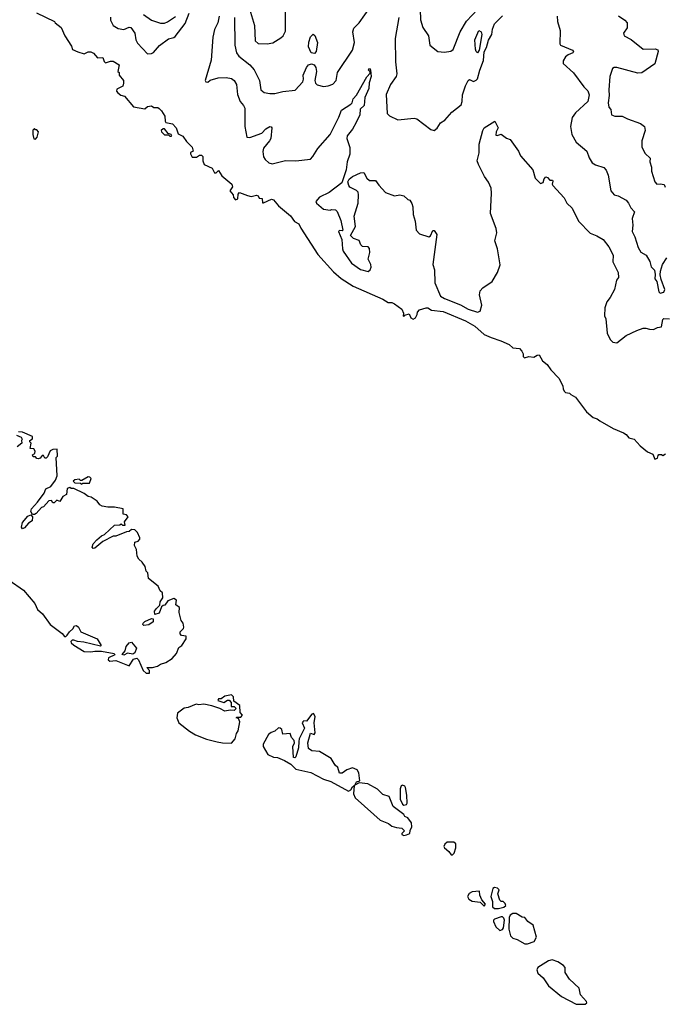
# Model space of a CAD drawing. Extents: x 2323203 to 2567568, y 883585 to 1022917.
# Tile 8 of 256: x 2355004 to 2359906, y 998544 to 1006038. Entities that reach past the tile are written whole.
import ezdxf

# ---------------------------------------------------------------- set-up
doc = ezdxf.new("R2010")
doc.units = 0

msp = doc.modelspace()

# ---------------------------------------------------------------- linework, layer by layer
at = {"layer": '0CON10XD'}
for points in [[(2356885, 1005853.8), (2356927.7, 1005862.3), (2356990.5, 1005899.5), (2357006.7, 1005915), (2357025, 1005950), (2357025.5, 1006185), (2357038.5, 1006245), (2357016, 1006315), (2357003, 1006333), (2356985, 1006340), (2356915, 1006334.6), (2356875.8, 1006324.2), (2356855, 1006311.2), (2356801, 1006259), (2356776.7, 1006213.3), (2356760, 1006165), (2356758.2, 1006095), (2356789.5, 1005995), (2356795, 1005877.5), (2356817.7, 1005857.7), (2356885, 1005853.8)], [(2356637.3, 1006055), (2356638.7, 1005845), (2356651.5, 1005785), (2356670.5, 1005760.5), (2356754.8, 1005694.8), (2356786.5, 1005656.5), (2356827.5, 1005575), (2356838, 1005505), (2356863.1, 1005483.1), (2356905, 1005475.4), (2356945, 1005476.1), (2357005, 1005492.3), (2357098.5, 1005501.5), (2357156, 1005565), (2357162, 1005585), (2357160.8, 1005615), (2357185.8, 1005675), (2357201.2, 1005695), (2357221.7, 1005701.7), (2357243.3, 1005695), (2357256, 1005675), (2357260, 1005645), (2357248.8, 1005575), (2357252.5, 1005555), (2357265, 1005543.3), (2357315, 1005530), (2357350, 1005535), (2357385, 1005547.5), (2357411.4, 1005575), (2357421.2, 1005635), (2357535.8, 1005805), (2357549.2, 1005865), (2357536.7, 1005945), (2357544.2, 1005974.2), (2357584.4, 1006015), (2357670.9, 1006135)], [(2358048.9, 1006115), (2358052.7, 1006037.3), (2358068.6, 1005978.6), (2358113.8, 1005915), (2358123.8, 1005845), (2358185, 1005796.7), (2358235, 1005790), (2358282.3, 1005797.7), (2358299.4, 1005810.6), (2358353.6, 1005945), (2358402.3, 1006027.7), (2358531.5, 1006165)], [(2355130.7, 1006090.7), (2355267.5, 1006025), (2355273.6, 1006013.6), (2355318.8, 1005978.8), (2355346.7, 1005915), (2355397, 1005837), (2355405, 1005810), (2355445, 1005792.5), (2355495, 1005777.5), (2355525, 1005792.5), (2355545, 1005792.5), (2355565, 1005782.5), (2355595, 1005747.5), (2355635, 1005750), (2355645, 1005720), (2355655, 1005710), (2355695, 1005722.5), (2355715, 1005722.5), (2355760, 1005695), (2355750, 1005645), (2355760, 1005635), (2355760, 1005615), (2355792.5, 1005575), (2355792.5, 1005555), (2355788.3, 1005531.7), (2355741.7, 1005508.3), (2355740, 1005495), (2355750.7, 1005480.7), (2355773, 1005463), (2355800, 1005455), (2355870, 1005375), (2355955, 1005360), (2355975, 1005377.5), (2356005, 1005382.5), (2356025, 1005370), (2356055, 1005370), (2356065, 1005362.5), (2356083.3, 1005345), (2356107.5, 1005305), (2356110, 1005265), (2356116, 1005256), (2356165, 1005245.8), (2356194.4, 1005214.4), (2356209.2, 1005169.2), (2356245, 1005151.2), (2356271.2, 1005111.2), (2356315, 1005066.7), (2356323.3, 1005036.7), (2356303.8, 1005026.2), (2356302.3, 1005017.7), (2356315, 1004991.2), (2356349.3, 1004990.7), (2356372.3, 1005007.7), (2356387.5, 1005007.5), (2356397, 1004997), (2356397.5, 1004965), (2356407, 1004937), (2356468.3, 1004908.3), (2356485, 1004872.5), (2356498.3, 1004871.7), (2356515, 1004890), (2356540, 1004850), (2356618, 1004785), (2356623.3, 1004765), (2356602.5, 1004735), (2356626.7, 1004705), (2356630, 1004685), (2356645, 1004667.5), (2356662.5, 1004675), (2356665, 1004710), (2356675, 1004723.3), (2356735, 1004698.8), (2356765, 1004693.3), (2356805, 1004702.5), (2356818.3, 1004698.3), (2356825, 1004680), (2356848.3, 1004678.3), (2356850, 1004645), (2356857, 1004643), (2356918.3, 1004671.7), (2356935, 1004666.7), (2356971.1, 1004621.1), (2357064.2, 1004545), (2357093.3, 1004503.3), (2357127.1, 1004485), (2357142.2, 1004452.2), (2357271.3, 1004251.3), (2357390.1, 1004120.1), (2357448.3, 1004068.3), (2357540.4, 1004010.4), (2357765, 1003910.9), (2357805, 1003884.3), (2357835, 1003885.6), (2357853.8, 1003875), (2357910, 1003835), (2357922.5, 1003805), (2357920, 1003785), (2357925, 1003780), (2357931.7, 1003788.3), (2357965, 1003800), (2357977.7, 1003767.7), (2357995, 1003758), (2358015, 1003768.8), (2358025.7, 1003795), (2358028.8, 1003811.2), (2358045, 1003828.8), (2358095, 1003845.8), (2358107.5, 1003845), (2358135, 1003826.7), (2358223.1, 1003816.9), (2358395, 1003746.8), (2358464.4, 1003705), (2358535, 1003642.2), (2358588.2, 1003618.2), (2358664, 1003595), (2358726.7, 1003565), (2358755, 1003541.2), (2358805, 1003536), (2358823.3, 1003515), (2358832.5, 1003495), (2358833.3, 1003475), (2358844, 1003464), (2358875, 1003473.3), (2358915, 1003470), (2358940, 1003485), (2358955, 1003486.2), (2358980.5, 1003440.5), (2359015, 1003412.5), (2359042.3, 1003372.3), (2359105, 1003310), (2359135, 1003250), (2359137.5, 1003225), (2359147, 1003207), (2359155, 1003200), (2359185, 1003196), (2359194.3, 1003184.3), (2359230, 1003165), (2359313.9, 1003053.9), (2359365, 1003009.5), (2359395, 1003000), (2359416.1, 1002983.9), (2359516.9, 1002926.9), (2359595, 1002894), (2359615, 1002881.2), (2359636, 1002856), (2359675.8, 1002845.8), (2359723.6, 1002793.6), (2359777.7, 1002747.7), (2359820, 1002730), (2359835, 1002692.5), (2359855, 1002700), (2359858.3, 1002721.7), (2359865, 1002727.5), (2359885, 1002727.5), (2359895, 1002720), (2359915, 1002732.5)], [(2355693.5, 1006056.5), (2355693.2, 1006035), (2355714.8, 1005994.8), (2355751.9, 1005971.9), (2355795, 1005963.2), (2355835, 1005982.5), (2355847.9, 1005977.9), (2355879.7, 1005935), (2355886.9, 1005885), (2355899, 1005859), (2355975, 1005777.9), (2356005, 1005779.6), (2356022, 1005788), (2356068.1, 1005841.9), (2356135, 1005891.2), (2356175, 1005902.5), (2356185, 1005910.8), (2356261.1, 1006008.9), (2356293.1, 1006086.9)], [(2355945, 1006077.1), (2356005, 1006035.6), (2356075, 1006010.9), (2356105, 1006011.8), (2356128.1, 1006021.9), (2356187.7, 1006062.2)], [(2356520, 1006065), (2356510.7, 1006015), (2356485, 1005962.5), (2356472, 1005905), (2356460.3, 1005729.7), (2356413.3, 1005575), (2356420, 1005565), (2356435, 1005563.3), (2356453, 1005577), (2356513.9, 1005596.1), (2356575, 1005597.5), (2356615, 1005591.2), (2356635.6, 1005575.6), (2356652.5, 1005545), (2356661.4, 1005468.6)], [(2357886.4, 1006053.6), (2357859.6, 1005895), (2357862.1, 1005717.9), (2357873.1, 1005625), (2357867.5, 1005605), (2357824.3, 1005545.7), (2357791.8, 1005468.2), (2357797.5, 1005325), (2357815, 1005306), (2357880, 1005275), (2358005, 1005288.8), (2358025, 1005283.8), (2358131.3, 1005201.3), (2358155, 1005195.7), (2358177.9, 1005212.1), (2358205, 1005254), (2358236.6, 1005273.4), (2358290, 1005335), (2358360.3, 1005389.7), (2358370, 1005415), (2358372.2, 1005465), (2358394.5, 1005535), (2358415, 1005575.6), (2358425, 1005583.3), (2358455, 1005568.5), (2358475, 1005577), (2358485, 1005589.2), (2358502.3, 1005655), (2358531.3, 1005728.7), (2358536.8, 1005793.2), (2358554.1, 1005825.9), (2358568.2, 1005881.8), (2358595.3, 1005925), (2358599.8, 1005965), (2358615, 1006005.4), (2358675, 1006068)], [(2359090.6, 1006065), (2359094.3, 1006025), (2359114.3, 1005955), (2359112.5, 1005855), (2359117.5, 1005845), (2359208.8, 1005805), (2359216.2, 1005795), (2359211.2, 1005785), (2359175, 1005771.4), (2359154, 1005755), (2359136.7, 1005725), (2359137.5, 1005705), (2359215, 1005633.3), (2359295, 1005526), (2359325, 1005495.7), (2359333.6, 1005465), (2359324.3, 1005415), (2359230.5, 1005329.5), (2359206.6, 1005293.4), (2359193.2, 1005225), (2359203.7, 1005165), (2359235.6, 1005105.6), (2359317.3, 1005037.3), (2359335, 1004986.2), (2359358, 1004948), (2359382.7, 1004932.7), (2359445, 1004913.8), (2359465, 1004893.3), (2359478.8, 1004855), (2359498.7, 1004735), (2359523.9, 1004703.9), (2359555, 1004698.2), (2359615, 1004664), (2359635, 1004641.2), (2359652, 1004605), (2359678.6, 1004575), (2359661.9, 1004525), (2359666, 1004475), (2359660.8, 1004425), (2359682.5, 1004385), (2359707.5, 1004305), (2359727.9, 1004267.9), (2359768, 1004245), (2359797.3, 1004197.3), (2359807.3, 1004157.3), (2359830.4, 1004130.4), (2359837.4, 1004097.4), (2359834.6, 1004065), (2359848.5, 1004045), (2359865, 1003967.5), (2359875, 1003956.2), (2359903.3, 1003965), (2359910.8, 1003985), (2359881.7, 1004061.7), (2359875.5, 1004095), (2359877.7, 1004125), (2359892.3, 1004175), (2359924.3, 1004225.7)], [(2359558, 1006068), (2359605.8, 1006035), (2359624.2, 1006015), (2359622.9, 1005975), (2359595.7, 1005935), (2359600.8, 1005915), (2359655, 1005888.1), (2359745, 1005814.4), (2359836.7, 1005816.7), (2359857.7, 1005807.7), (2359860, 1005795), (2359835, 1005702.5), (2359735, 1005633.1), (2359705, 1005630.8), (2359545.5, 1005674.5), (2359525.5, 1005674.5), (2359512.3, 1005667.7), (2359492.2, 1005605), (2359483.1, 1005505), (2359487.8, 1005462.2), (2359480, 1005405), (2359483, 1005373), (2359500, 1005355), (2359503.3, 1005313.3), (2359530, 1005305), (2359585, 1005304.5), (2359625, 1005283.3), (2359725, 1005248.2), (2359755.7, 1005225), (2359761.5, 1005195), (2359735.4, 1005115), (2359735, 1005067.5), (2359760.9, 1005020.9), (2359798, 1004985), (2359797.1, 1004955), (2359808.8, 1004915), (2359808.8, 1004885), (2359835, 1004803.3), (2359850, 1004785), (2359875, 1004790), (2359905, 1004783.8), (2359913.6, 1004763.6)], [(2357245, 1005780), (2357221.2, 1005785), (2357200.9, 1005830.9), (2357202.6, 1005867.4), (2357215, 1005907.5), (2357235, 1005927.5), (2357248.3, 1005918.3), (2357268.8, 1005865), (2357258.8, 1005795), (2357245, 1005780)], [(2358485, 1005785.7), (2358475, 1005796), (2358469.7, 1005815), (2358466.2, 1005885), (2358495, 1005955.6), (2358514.3, 1005945), (2358517.7, 1005925), (2358497.5, 1005805), (2358485, 1005785.7)], [(2356661.4, 1005468.6), (2356679.2, 1005415), (2356706.2, 1005386.2), (2356715.6, 1005365), (2356715.9, 1005225.9), (2356730, 1005145), (2356752.7, 1005142.7), (2356846.2, 1005173.8), (2356875, 1005207.5), (2356905, 1005224), (2356915, 1005223.8), (2356922, 1005215), (2356912.5, 1005135), (2356903.3, 1005115), (2356858.9, 1005061.1), (2356851.8, 1005035), (2356858.1, 1004995), (2356870, 1004975), (2356898.9, 1004948.9), (2356925, 1004940), (2357025, 1004966.4), (2357105, 1004964.6), (2357215, 1004976.2), (2357234.3, 1004995.7), (2357271.8, 1005058.2), (2357365.6, 1005164.4), (2357431.5, 1005295), (2357450.7, 1005349.3), (2357522.9, 1005395), (2357532.9, 1005405), (2357540, 1005435), (2357565, 1005464.3), (2357645, 1005603.8), (2357668.3, 1005631.7), (2357670, 1005640), (2357657.5, 1005655), (2357660, 1005665), (2357665, 1005667.5), (2357672.5, 1005655), (2357675.8, 1005605.8), (2357661.5, 1005558.5), (2357658.2, 1005515), (2357629.3, 1005445), (2357624.4, 1005385), (2357592.8, 1005357.2), (2357591.1, 1005315), (2357563.8, 1005255), (2357535.9, 1005204.1), (2357493.8, 1005155), (2357491.8, 1005135), (2357513.3, 1005065), (2357513.5, 1005015), (2357493.3, 1004955), (2357487.5, 1004895), (2357453.1, 1004796.9), (2357357.1, 1004722.9), (2357285, 1004688.1), (2357255.7, 1004655), (2357262, 1004642), (2357315, 1004596.2), (2357365, 1004587.5), (2357375, 1004592.5), (2357405, 1004590), (2357417, 1004577), (2357445, 1004510), (2357460, 1004435), (2357455, 1004430), (2357435, 1004432.5), (2357427.5, 1004425), (2357454, 1004365), (2357458.8, 1004295), (2357465, 1004277.5), (2357527.5, 1004185), (2357595, 1004137.5), (2357655, 1004122.5), (2357670, 1004135), (2357675.7, 1004155), (2357673.8, 1004175), (2357654, 1004215), (2357665.6, 1004265), (2357665, 1004297.5), (2357655, 1004310), (2357611.2, 1004311.2), (2357597.5, 1004325), (2357586.7, 1004356.7), (2357543, 1004373), (2357520, 1004395), (2357557.5, 1004465), (2357547, 1004543), (2357578.3, 1004641.7), (2357580, 1004705), (2357576.7, 1004725), (2357565, 1004737.5), (2357515, 1004763.3), (2357506.7, 1004775), (2357498.8, 1004805), (2357508.8, 1004825), (2357534.3, 1004845.7), (2357595, 1004873.3), (2357620, 1004875), (2357645, 1004832.5), (2357664, 1004814), (2357710, 1004815), (2357735, 1004777.5), (2357785, 1004722.5), (2357855, 1004696.7), (2357895, 1004703.8), (2357925, 1004696.7), (2357955, 1004670), (2357970, 1004665), (2357985, 1004640), (2357993.6, 1004613.6), (2357995.7, 1004555), (2358010.6, 1004505), (2358019.4, 1004435), (2358045, 1004407.1), (2358115, 1004386.2), (2358127.3, 1004392.7), (2358145, 1004432.5), (2358155, 1004432.5), (2358175, 1004402.5), (2358146, 1004175), (2358157.7, 1004135), (2358159.8, 1004035), (2358204.4, 1003935), (2358234.3, 1003915), (2358355, 1003868.9), (2358415, 1003834.2), (2358485, 1003810.8), (2358505, 1003820), (2358518, 1003865), (2358501.2, 1003945), (2358506.4, 1003973.6), (2358525, 1003996.7), (2358596.7, 1004045), (2358636.7, 1004115), (2358658.3, 1004171.7), (2358636.9, 1004295), (2358617.9, 1004355), (2358625.3, 1004384.7), (2358631.8, 1004415), (2358628.2, 1004448.2), (2358583.2, 1004563.2), (2358592.9, 1004717.1), (2358588.8, 1004755), (2358570.3, 1004800.3), (2358539.1, 1004845), (2358492.6, 1004935), (2358482.9, 1004965), (2358498.8, 1005025), (2358498.1, 1005091.9), (2358525.4, 1005195), (2358536.4, 1005215), (2358616.1, 1005266.1), (2358643.8, 1005215), (2358626.7, 1005185), (2358625, 1005160), (2358635, 1005157.5), (2358665, 1005167.5), (2358705, 1005136.7), (2358735, 1005126.2), (2358796.6, 1005036.6), (2358812.1, 1005002.1), (2358905.8, 1004895.8), (2358925, 1004832.5), (2358965, 1004792.5), (2358985, 1004800), (2358992, 1004828), (2359005, 1004842.5), (2359017.7, 1004837.7), (2359035, 1004816.7), (2359055, 1004817.5), (2359059.3, 1004809.3), (2359052.5, 1004785), (2359057.5, 1004775), (2359145, 1004682.5), (2359165, 1004642.5), (2359205, 1004603.3), (2359252.5, 1004505), (2359343.1, 1004413.1), (2359393.4, 1004393.4), (2359440.8, 1004365), (2359485, 1004310), (2359517.1, 1004245), (2359514.2, 1004195), (2359555.7, 1004115), (2359558.8, 1004075), (2359542.5, 1004055), (2359526.2, 1003985), (2359495, 1003922.5), (2359470.3, 1003889.7), (2359453.3, 1003845), (2359452, 1003785), (2359460.7, 1003760.7), (2359471.1, 1003651.1), (2359493.8, 1003603.8), (2359515, 1003582.5), (2359545, 1003579.2), (2359615, 1003634.3), (2359698, 1003672), (2359745, 1003689.2), (2359765, 1003691.2), (2359792.3, 1003682.3), (2359825, 1003680), (2359854.2, 1003695.8), (2359885, 1003700), (2359894.6, 1003755), (2359902.5, 1003765), (2359945, 1003761.1)], [(2355125, 1005130), (2355137, 1005143), (2355147.5, 1005185), (2355135, 1005200), (2355125, 1005200), (2355115, 1005210), (2355103, 1005197), (2355102.5, 1005165), (2355111.7, 1005131.7), (2355125, 1005130)], [(2356155, 1005152.5), (2356160, 1005155), (2356156.7, 1005165), (2356131.7, 1005171.7), (2356105, 1005207.5), (2356095, 1005207.5), (2356080, 1005195), (2356082.5, 1005185), (2356105, 1005162.5), (2356135, 1005162.5), (2356145, 1005152.5), (2356155, 1005152.5)], [(2355185, 1002330), (2355170, 1002325), (2355129.5, 1002280.5), (2355115, 1002272.5), (2355101.7, 1002271.7), (2355087.5, 1002295), (2355093.3, 1002315), (2355140, 1002365), (2355190, 1002435), (2355203.6, 1002466.4), (2355240, 1002485), (2355277, 1002533), (2355287.5, 1002565), (2355280, 1002705), (2355290, 1002715), (2355288.3, 1002768.3), (2355255, 1002766.7), (2355235, 1002757.5), (2355215, 1002710), (2355205, 1002700), (2355195, 1002700), (2355185, 1002720), (2355175, 1002720), (2355158.3, 1002701.7), (2355145, 1002696.7), (2355135, 1002697.5), (2355125, 1002710), (2355105, 1002710), (2355100, 1002725), (2355120, 1002735), (2355122.5, 1002755), (2355111.7, 1002771.7), (2355083, 1002773), (2355090, 1002815), (2355080, 1002825), (2355080, 1002835), (2355101.7, 1002848.3), (2355100, 1002865), (2355025, 1002897.5), (2354995, 1002900)], [(2354980, 1002875), (2355015, 1002860), (2355022.5, 1002845), (2355017.5, 1002835), (2355020, 1002815), (2354985, 1002787.5)], [(2355475, 1002502.5), (2355485, 1002510), (2355535, 1002510), (2355547, 1002547), (2355537, 1002557), (2355525, 1002557.5), (2355475, 1002530), (2355465, 1002530), (2355455, 1002540), (2355423, 1002537), (2355410, 1002525), (2355423, 1002513), (2355465, 1002510), (2355475, 1002502.5)], [(2354922.5, 1001772.5), (2355032.5, 1001695), (2355118, 1001595), (2355138.3, 1001548.3), (2355176, 1001515), (2355235, 1001434), (2355326.4, 1001366.4), (2355345, 1001342.5), (2355355, 1001342.5), (2355365, 1001352.5), (2355382.3, 1001377.7), (2355408.8, 1001401.2), (2355421.2, 1001425), (2355435, 1001426.9), (2355450, 1001415), (2355467.9, 1001377.9), (2355593.8, 1001325), (2355622.5, 1001275), (2355619.3, 1001270.7), (2355490.6, 1001300.6), (2355444.5, 1001304.5), (2355415, 1001315.8), (2355402.5, 1001315), (2355393.8, 1001305), (2355396.2, 1001295), (2355415, 1001277.5), (2355495, 1001230), (2355545, 1001226), (2355575, 1001232.9), (2355625, 1001232.9), (2355722.5, 1001215), (2355726.7, 1001205), (2355679.3, 1001180.7), (2355677.5, 1001165), (2355690, 1001155), (2355735, 1001160), (2355835, 1001120), (2355869.5, 1001170.5), (2355895, 1001178.8), (2355906.4, 1001166.4), (2355943.3, 1001085), (2355965, 1001063.8), (2355990, 1001065), (2355990, 1001085), (2355971.7, 1001108.3), (2356013, 1001107), (2356051.7, 1001118.3), (2356075, 1001133.3), (2356115.8, 1001144.2), (2356163.6, 1001176.4), (2356196.7, 1001215), (2356215, 1001260), (2356237.5, 1001275), (2356270, 1001325), (2356270, 1001345), (2356235, 1001350), (2356223, 1001363), (2356225, 1001380), (2356250, 1001405), (2356252.5, 1001415), (2356247.5, 1001445), (2356232.5, 1001465), (2356217.5, 1001525), (2356220, 1001565), (2356190, 1001585), (2356195, 1001620), (2356175, 1001632.5), (2356130, 1001615), (2356108.3, 1001581.7), (2356095, 1001580), (2356081.7, 1001568.3), (2356065, 1001520), (2356031.7, 1001511.7), (2356030, 1001535), (2356043, 1001557), (2356068.3, 1001581.7), (2356072.5, 1001607.5), (2356091.7, 1001638.3), (2356090, 1001675), (2356071.7, 1001691.7), (2356056.4, 1001726.4), (2355982.5, 1001785), (2355977, 1001827), (2355965, 1001840), (2355956.7, 1001876.7), (2355935, 1001910), (2355910.7, 1001930.7), (2355897.5, 1001955), (2355892.5, 1002005), (2355877.5, 1002035), (2355878.3, 1002061.7), (2355905, 1002070), (2355917, 1002083), (2355917.5, 1002095), (2355900, 1002135), (2355880, 1002155), (2355855, 1002157.5), (2355837, 1002143), (2355815, 1002140), (2355735, 1002107.5), (2355715, 1002107.5), (2355635, 1002067.5), (2355575, 1002016.7), (2355563.6, 1002013.6), (2355553.6, 1002023.6), (2355561.7, 1002048.3), (2355590.7, 1002079.3), (2355625, 1002110), (2355649.3, 1002120.7), (2355725, 1002190), (2355765, 1002192.5), (2355775, 1002200), (2355785, 1002190), (2355805, 1002190), (2355800, 1002215), (2355827.5, 1002255), (2355815, 1002270), (2355790, 1002275), (2355790, 1002315), (2355725, 1002327.5), (2355675, 1002326.7), (2355630, 1002335), (2355612.5, 1002345), (2355593.9, 1002373.9), (2355547.5, 1002405), (2355525, 1002410), (2355495, 1002432.5), (2355415, 1002470), (2355395, 1002470), (2355385, 1002477.5), (2355365, 1002470), (2355360, 1002425), (2355331.7, 1002408.3), (2355308.3, 1002371.7), (2355285, 1002380), (2355265, 1002360), (2355255, 1002360), (2355245, 1002377.5), (2355225, 1002376.7), (2355185, 1002330)], [(2355025, 1002163.8), (2355016.2, 1002175), (2355025, 1002211.2), (2355065, 1002260), (2355088.3, 1002268.3), (2355100, 1002255), (2355097.5, 1002222.5), (2355070, 1002205), (2355040.5, 1002169.5), (2355025, 1002163.8)], [(2355948.3, 1001428.3), (2355940, 1001435), (2355942.5, 1001445), (2355955, 1001456.7), (2356005, 1001480), (2356018.3, 1001478.3), (2356020, 1001455), (2355985, 1001433.3), (2355948.3, 1001428.3)], [(2355795, 1001201.2), (2355783.6, 1001206.4), (2355806.1, 1001233.9), (2355812.2, 1001267.8), (2355835, 1001294), (2355855, 1001300), (2355892.5, 1001255), (2355880.5, 1001219.5), (2355865, 1001210), (2355823.6, 1001216.4), (2355795, 1001201.2)], [(2356615, 1000532.5), (2356642.5, 1000565), (2356653.3, 1000605), (2356666.2, 1000625), (2356676.7, 1000695), (2356668.3, 1000718.3), (2356650, 1000725), (2356655, 1000730), (2356685, 1000730), (2356697.5, 1000745), (2356680, 1000765), (2356677, 1000817), (2356631.7, 1000851.7), (2356630, 1000885), (2356615, 1000900), (2356565, 1000890), (2356535, 1000870), (2356515, 1000870), (2356510, 1000855), (2356555, 1000840), (2356585, 1000857.5), (2356597.5, 1000857.5), (2356611.7, 1000841.7), (2356611.7, 1000811.7), (2356635, 1000810), (2356650, 1000795), (2356635, 1000780), (2356605, 1000782.5), (2356565, 1000773.8), (2356525.9, 1000795.9), (2356465, 1000816.2), (2356403, 1000827), (2356365, 1000822.5), (2356345, 1000828.8), (2356285, 1000802.5), (2356255, 1000796.7), (2356205, 1000760), (2356200, 1000725), (2356215, 1000686.7), (2356295, 1000622.5), (2356340, 1000595), (2356425, 1000562.5), (2356505, 1000542.5), (2356545, 1000534.3), (2356615, 1000532.5)], [(2357925, 999827.5), (2357945, 999833.3), (2357970, 999845), (2357973, 999867), (2357986.7, 999895), (2357983.3, 999925), (2357955, 999963.3), (2357933.9, 999973.9), (2357925, 999987.5), (2357845, 1000050), (2357812.5, 1000125), (2357765, 1000140), (2357725, 1000182.5), (2357651.7, 1000221.7), (2357585, 1000230), (2357551.7, 1000211.7), (2357565, 1000237.5), (2357590, 1000245), (2357583.8, 1000305), (2357569.1, 1000329.1), (2357535, 1000342.5), (2357491.9, 1000328.1), (2357455, 1000303.8), (2357435, 1000302.5), (2357423.8, 1000345), (2357403.3, 1000365), (2357373.3, 1000415), (2357285, 1000467.5), (2357225, 1000473.8), (2357201.2, 1000491.2), (2357194.6, 1000534.6), (2357215, 1000607.5), (2357243, 1000597), (2357250.7, 1000609.3), (2357242.5, 1000685), (2357250, 1000735), (2357238.3, 1000758.3), (2357225, 1000752.5), (2357185, 1000700), (2357165, 1000702.5), (2357157.5, 1000695), (2357152.5, 1000685), (2357169.5, 1000645), (2357129.4, 1000565), (2357126.7, 1000545), (2357123.1, 1000495), (2357105, 1000426.7), (2357095, 1000419.2), (2357085, 1000422), (2357082, 1000505), (2357093.3, 1000535), (2357090.7, 1000550.7), (2357070, 1000575), (2357060, 1000605), (2357005, 1000600), (2356996.1, 1000636.1), (2356985, 1000646.7), (2356972.3, 1000647.7), (2356945, 1000622.5), (2356915, 1000613.3), (2356895, 1000596.2), (2356856, 1000525), (2356856.1, 1000506.1), (2356890, 1000445), (2356935, 1000424), (2356965, 1000421.2), (2357018.3, 1000398.3), (2357065, 1000370.6), (2357105, 1000333.1), (2357217.4, 1000307.4), (2357315, 1000258.1), (2357369.6, 1000239.6), (2357505, 1000166.7), (2357523, 1000177), (2357535, 1000200), (2357548.3, 1000208.3), (2357543.3, 1000145), (2357556.1, 1000116.1), (2357698.1, 999988.1), (2357744.7, 999944.7), (2357809.5, 999919.5), (2357835, 999900), (2357868.3, 999888.3), (2357910, 999885), (2357930, 999865), (2357910, 999845), (2357910, 999835), (2357925, 999827.5)], [(2357925, 1000060), (2357945, 1000063.8), (2357950, 1000075), (2357948, 1000135), (2357937.5, 1000195), (2357933.8, 1000205), (2357915, 1000210.8), (2357904.4, 1000205.6), (2357897.1, 1000185), (2357898.1, 1000105), (2357915, 1000066.2), (2357925, 1000060)], [(2358295, 999682.5), (2358307.5, 999695), (2358320, 999735), (2358321.2, 999765), (2358305, 999778.8), (2358255, 999776.7), (2358236.4, 999763.6), (2358230, 999745), (2358233.3, 999735), (2358267, 999707), (2358285, 999682.5), (2358295, 999682.5)], [(2358535, 999290), (2358547.5, 999305), (2358518.3, 999338.3), (2358503.6, 999373.6), (2358500, 999405), (2358445, 999400), (2358422.3, 999387.7), (2358408.8, 999365), (2358420, 999345), (2358445, 999330), (2358505, 999320), (2358535, 999290)], [(2358645, 999273.3), (2358685, 999282.5), (2358700, 999295), (2358695, 999310), (2358680, 999325), (2358665, 999327.5), (2358656.4, 999336.4), (2358640, 999385), (2358650, 999415), (2358636.7, 999426.7), (2358615, 999432.5), (2358603.3, 999425), (2358586.2, 999365), (2358598.8, 999325), (2358600, 999285), (2358613.6, 999273.6), (2358645, 999273.3)], [(2358865, 999002.9), (2358917.3, 999022.7), (2358933.3, 999055), (2358910, 999145), (2358867.5, 999175), (2358845, 999203.3), (2358825, 999207.5), (2358780, 999235), (2358754.1, 999235.9), (2358735, 999223.3), (2358726.1, 999203.9), (2358724, 999115), (2358737.5, 999065), (2358755, 999046), (2358787.5, 999037.5), (2358845, 999004), (2358865, 999002.9)], [(2358655, 999106.7), (2358675, 999112.5), (2358683.3, 999125), (2358690, 999185), (2358685, 999200), (2358675, 999210), (2358665, 999210), (2358615, 999192.5), (2358607.5, 999185), (2358607, 999173), (2358625, 999133.3), (2358655, 999106.7)], [(2359305, 998543.8), (2359316.7, 998555), (2359313.3, 998565), (2359270, 998615), (2359257.7, 998667.7), (2359184.2, 998734.2), (2359152.5, 998785), (2359152.5, 998825), (2359139.3, 998839.3), (2359097, 998867), (2359052.5, 998882.5), (2359025, 998873.8), (2358943.8, 998825), (2358935.8, 998805), (2358945, 998780), (2358984, 998745), (2359025.8, 998685), (2359125, 998603.8), (2359235, 998545.7), (2359305, 998543.8)]]:
    msp.add_lwpolyline(points, dxfattribs=at)

doc.saveas('drawing.dxf')
